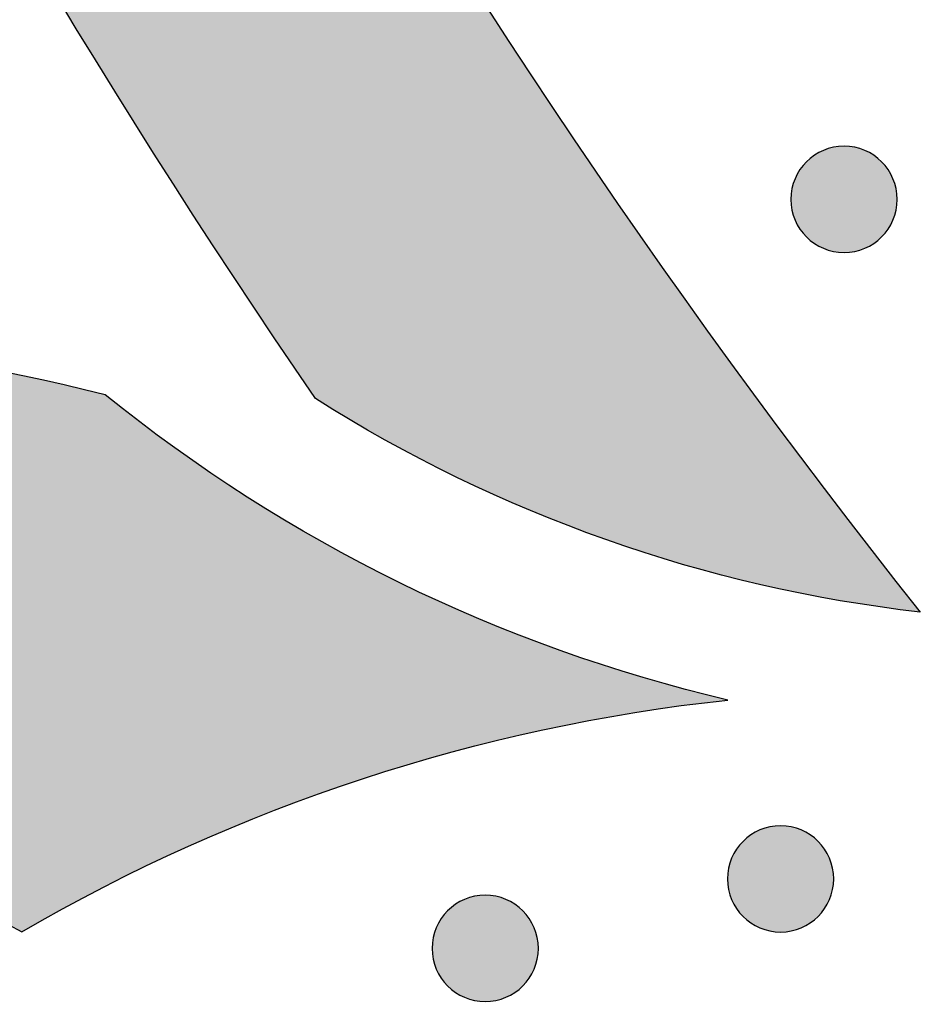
# Model space of a CAD drawing. Header units: millimetres. Extents: x -3873 to -97, y 912 to 4165.
# Tile 56 of 256: x -3554 to -3524, y 1288 to 1321. Entities that reach past the tile are written whole.
import ezdxf

# ---------------------------------------------------------------- set-up
doc = ezdxf.new("R2010")
doc.units = ezdxf.units.MM
doc.layers.add('pattern', color=7, linetype='Continuous', true_color=0x000000)

msp = doc.modelspace()

# ---------------------------------------------------------------- hatches: boundary and pattern name
at = {"layer": 'pattern'}
for points in [[(-3523.806, 1301.588), (-3525.136, 1301.759), (-3526.464, 1301.968), (-3527.788, 1302.214), (-3529.108, 1302.499), (-3530.421, 1302.821), (-3531.726, 1303.18), (-3533.022, 1303.577), (-3534.306, 1304.01), (-3535.578, 1304.479), (-3536.835, 1304.984), (-3538.076, 1305.524), (-3539.3, 1306.098), (-3540.506, 1306.706), (-3541.692, 1307.345), (-3542.856, 1308.017), (-3543.998, 1308.719), (-3546.688, 1312.71), (-3549.311, 1316.761), (-3551.866, 1320.87), (-3554.349, 1325.034), (-3556.76, 1329.253), (-3559.097, 1333.523), (-3561.357, 1337.844), (-3563.541, 1342.213), (-3565.645, 1346.628), (-3567.67, 1351.087), (-3569.612, 1355.588), (-3571.472, 1360.129), (-3573.247, 1364.707), (-3574.937, 1369.319), (-3576.541, 1373.965), (-3578.058, 1378.64), (-3579.487, 1383.343), (-3580.828, 1388.071), (-3582.079, 1392.821), (-3583.24, 1397.592), (-3584.311, 1402.38), (-3585.291, 1407.184), (-3586.18, 1411.999), (-3586.978, 1416.825), (-3587.686, 1421.658), (-3588.302, 1426.495), (-3588.827, 1431.335), (-3589.261, 1436.174), (-3589.605, 1441.011), (-3589.859, 1445.842), (-3590.024, 1450.665), (-3590.099, 1455.478), (-3578.099, 1455.467), (-3578.012, 1450.36), (-3577.819, 1445.24), (-3577.521, 1440.109), (-3577.116, 1434.971), (-3576.604, 1429.829), (-3575.984, 1424.686), (-3575.256, 1419.546), (-3574.42, 1414.413), (-3573.475, 1409.289), (-3572.423, 1404.178), (-3571.262, 1399.083), (-3569.993, 1394.008), (-3568.618, 1388.957), (-3567.136, 1383.932), (-3565.548, 1378.937), (-3563.856, 1373.975), (-3562.06, 1369.05), (-3560.162, 1364.164), (-3558.162, 1359.322), (-3556.063, 1354.526), (-3553.866, 1349.779), (-3551.573, 1345.084), (-3549.185, 1340.444), (-3546.705, 1335.861), (-3544.135, 1331.34), (-3541.476, 1326.881), (-3538.732, 1322.488), (-3535.904, 1318.163), (-3532.995, 1313.908), (-3530.007, 1309.726), (-3526.943, 1305.619)], [(-3525.099, 1314.118), (-3525.127, 1314.09), (-3525.156, 1314.063), (-3525.186, 1314.036), (-3525.217, 1314.01), (-3525.249, 1313.984), (-3525.281, 1313.959), (-3525.314, 1313.935), (-3525.349, 1313.911), (-3525.383, 1313.887), (-3525.419, 1313.864), (-3525.456, 1313.842), (-3525.493, 1313.821), (-3525.531, 1313.801), (-3525.57, 1313.781), (-3525.609, 1313.762), (-3525.649, 1313.744), (-3525.69, 1313.727), (-3525.731, 1313.711), (-3525.773, 1313.696), (-3525.816, 1313.682), (-3525.859, 1313.669), (-3525.902, 1313.657), (-3525.946, 1313.646), (-3525.991, 1313.636), (-3526.035, 1313.628), (-3526.08, 1313.62), (-3526.125, 1313.614), (-3526.171, 1313.608), (-3526.217, 1313.604), (-3526.262, 1313.601), (-3526.308, 1313.6), (-3526.354, 1313.599), (-3526.4, 1313.6), (-3526.446, 1313.602), (-3526.492, 1313.605), (-3526.537, 1313.609), (-3526.583, 1313.614), (-3526.628, 1313.621), (-3526.673, 1313.628), (-3526.718, 1313.637), (-3526.762, 1313.647), (-3526.806, 1313.658), (-3526.849, 1313.67), (-3526.892, 1313.683), (-3526.935, 1313.697), (-3526.977, 1313.712), (-3527.018, 1313.729), (-3527.059, 1313.746), (-3527.099, 1313.764), (-3527.138, 1313.782), (-3527.177, 1313.802), (-3527.215, 1313.823), (-3527.252, 1313.844), (-3527.289, 1313.866), (-3527.324, 1313.889), (-3527.359, 1313.912), (-3527.393, 1313.936), (-3527.427, 1313.961), (-3527.459, 1313.986), (-3527.491, 1314.012), (-3527.521, 1314.038), (-3527.551, 1314.065), (-3527.58, 1314.092), (-3527.608, 1314.12), (-3527.636, 1314.148), (-3527.663, 1314.177), (-3527.69, 1314.207), (-3527.716, 1314.238), (-3527.742, 1314.269), (-3527.767, 1314.302), (-3527.791, 1314.335), (-3527.815, 1314.369), (-3527.839, 1314.404), (-3527.862, 1314.44), (-3527.884, 1314.476), (-3527.905, 1314.514), (-3527.925, 1314.552), (-3527.945, 1314.591), (-3527.964, 1314.63), (-3527.982, 1314.67), (-3527.999, 1314.711), (-3528.015, 1314.752), (-3528.03, 1314.794), (-3528.044, 1314.837), (-3528.057, 1314.88), (-3528.069, 1314.923), (-3528.08, 1314.967), (-3528.09, 1315.011), (-3528.098, 1315.056), (-3528.106, 1315.101), (-3528.112, 1315.146), (-3528.118, 1315.192), (-3528.122, 1315.237), (-3528.125, 1315.283), (-3528.126, 1315.329), (-3528.127, 1315.375), (-3528.126, 1315.421), (-3528.124, 1315.467), (-3528.121, 1315.513), (-3528.117, 1315.558), (-3528.112, 1315.604), (-3528.105, 1315.649), (-3528.098, 1315.694), (-3528.089, 1315.738), (-3528.079, 1315.783), (-3528.068, 1315.827), (-3528.056, 1315.87), (-3528.043, 1315.913), (-3528.029, 1315.956), (-3528.014, 1315.997), (-3527.997, 1316.039), (-3527.98, 1316.08), (-3527.962, 1316.12), (-3527.944, 1316.159), (-3527.924, 1316.198), (-3527.903, 1316.236), (-3527.882, 1316.273), (-3527.86, 1316.309), (-3527.837, 1316.345), (-3527.814, 1316.38), (-3527.79, 1316.414), (-3527.765, 1316.447), (-3527.74, 1316.48), (-3527.714, 1316.511), (-3527.688, 1316.542), (-3527.661, 1316.572), (-3527.634, 1316.601), (-3527.606, 1316.629), (-3527.578, 1316.657), (-3527.549, 1316.684), (-3527.519, 1316.71), (-3527.488, 1316.737), (-3527.457, 1316.762), (-3527.424, 1316.788), (-3527.391, 1316.812), (-3527.357, 1316.836), (-3527.322, 1316.86), (-3527.286, 1316.882), (-3527.25, 1316.904), (-3527.212, 1316.926), (-3527.174, 1316.946), (-3527.135, 1316.966), (-3527.096, 1316.984), (-3527.056, 1317.002), (-3527.015, 1317.019), (-3526.974, 1317.035), (-3526.932, 1317.05), (-3526.889, 1317.065), (-3526.846, 1317.078), (-3526.803, 1317.09), (-3526.759, 1317.101), (-3526.715, 1317.11), (-3526.67, 1317.119), (-3526.625, 1317.127), (-3526.58, 1317.133), (-3526.534, 1317.138), (-3526.489, 1317.142), (-3526.443, 1317.145), (-3526.397, 1317.147), (-3526.351, 1317.148), (-3526.305, 1317.147), (-3526.259, 1317.145), (-3526.213, 1317.142), (-3526.168, 1317.138), (-3526.122, 1317.133), (-3526.077, 1317.126), (-3526.032, 1317.119), (-3525.988, 1317.11), (-3525.943, 1317.1), (-3525.899, 1317.089), (-3525.856, 1317.077), (-3525.813, 1317.064), (-3525.77, 1317.049), (-3525.729, 1317.034), (-3525.687, 1317.018), (-3525.647, 1317.001), (-3525.606, 1316.983), (-3525.567, 1316.964), (-3525.528, 1316.945), (-3525.49, 1316.924), (-3525.453, 1316.903), (-3525.417, 1316.881), (-3525.381, 1316.858), (-3525.346, 1316.834), (-3525.312, 1316.81), (-3525.279, 1316.786), (-3525.246, 1316.76), (-3525.215, 1316.735), (-3525.184, 1316.708), (-3525.154, 1316.682), (-3525.125, 1316.654), (-3525.097, 1316.627), (-3525.069, 1316.599), (-3525.042, 1316.57), (-3525.016, 1316.54), (-3524.989, 1316.509), (-3524.964, 1316.477), (-3524.938, 1316.445), (-3524.914, 1316.412), (-3524.89, 1316.377), (-3524.866, 1316.343), (-3524.844, 1316.307), (-3524.822, 1316.27), (-3524.8, 1316.233), (-3524.78, 1316.195), (-3524.76, 1316.156), (-3524.742, 1316.117), (-3524.724, 1316.077), (-3524.707, 1316.036), (-3524.691, 1315.995), (-3524.676, 1315.953), (-3524.661, 1315.91), (-3524.648, 1315.867), (-3524.636, 1315.824), (-3524.625, 1315.78), (-3524.616, 1315.735), (-3524.607, 1315.691), (-3524.599, 1315.646), (-3524.593, 1315.601), (-3524.588, 1315.555), (-3524.584, 1315.509), (-3524.581, 1315.464), (-3524.579, 1315.418), (-3524.578, 1315.372), (-3524.579, 1315.326), (-3524.581, 1315.28), (-3524.584, 1315.234), (-3524.588, 1315.189), (-3524.593, 1315.143), (-3524.6, 1315.098), (-3524.608, 1315.053), (-3524.616, 1315.008), (-3524.626, 1314.964), (-3524.637, 1314.92), (-3524.649, 1314.877), (-3524.662, 1314.834), (-3524.677, 1314.791), (-3524.692, 1314.749), (-3524.708, 1314.708), (-3524.725, 1314.667), (-3524.743, 1314.627), (-3524.762, 1314.588), (-3524.781, 1314.549), (-3524.802, 1314.511), (-3524.823, 1314.474), (-3524.845, 1314.437), (-3524.868, 1314.402), (-3524.892, 1314.367), (-3524.916, 1314.333), (-3524.94, 1314.299), (-3524.966, 1314.267), (-3524.991, 1314.235), (-3525.018, 1314.205), (-3525.044, 1314.175), (-3525.072, 1314.146)], [(-3530.23, 1298.653), (-3531.637, 1299.004), (-3533.037, 1299.396), (-3534.428, 1299.828), (-3535.81, 1300.299), (-3537.18, 1300.81), (-3538.536, 1301.36), (-3539.878, 1301.949), (-3541.203, 1302.576), (-3542.51, 1303.24), (-3543.797, 1303.94), (-3545.062, 1304.675), (-3546.305, 1305.446), (-3547.524, 1306.249), (-3548.718, 1307.085), (-3549.884, 1307.952), (-3551.023, 1308.849), (-3553.753, 1309.477), (-3556.507, 1310.03), (-3559.282, 1310.508), (-3562.074, 1310.91), (-3564.881, 1311.234), (-3567.7, 1311.48), (-3570.526, 1311.647), (-3573.356, 1311.735), (-3576.189, 1311.744), (-3579.019, 1311.673), (-3581.844, 1311.524), (-3584.66, 1311.297), (-3587.465, 1310.991), (-3590.254, 1310.608), (-3593.025, 1310.149), (-3595.776, 1309.615), (-3597.449, 1309.242), (-3599.112, 1308.825), (-3600.764, 1308.364), (-3602.402, 1307.859), (-3603.548, 1307.471), (-3604.691, 1307.047), (-3605.827, 1306.587), (-3606.956, 1306.093), (-3608.076, 1305.562), (-3609.186, 1304.997), (-3610.283, 1304.396), (-3611.367, 1303.761), (-3612.434, 1303.092), (-3613.485, 1302.388), (-3614.517, 1301.652), (-3615.529, 1300.884), (-3616.519, 1300.084), (-3617.486, 1299.254), (-3618.429, 1298.394), (-3619.346, 1297.506), (-3620.235, 1296.591), (-3621.097, 1295.65), (-3621.929, 1294.684), (-3622.73, 1293.696), (-3623.5, 1292.685), (-3624.238, 1291.654), (-3624.943, 1290.605), (-3625.614, 1289.538), (-3626.251, 1288.456), (-3626.854, 1287.36), (-3627.421, 1286.251), (-3627.954, 1285.132), (-3628.45, 1284.004), (-3628.912, 1282.868), (-3629.337, 1281.726), (-3629.728, 1280.58), (-3630.146, 1279.244), (-3630.537, 1277.893), (-3630.898, 1276.53), (-3631.231, 1275.155), (-3631.535, 1273.768), (-3631.808, 1272.372), (-3632.051, 1270.966), (-3632.263, 1269.552), (-3632.444, 1268.13), (-3632.594, 1266.703), (-3632.712, 1265.27), (-3632.798, 1263.834), (-3632.851, 1262.394), (-3632.872, 1260.952), (-3632.861, 1259.51), (-3632.818, 1258.068), (-3632.742, 1256.627), (-3632.634, 1255.188), (-3632.494, 1253.753), (-3632.322, 1252.323), (-3632.118, 1250.898), (-3631.882, 1249.48), (-3631.615, 1248.07), (-3631.317, 1246.669), (-3630.989, 1245.277), (-3630.631, 1243.896), (-3630.243, 1242.527), (-3629.826, 1241.17), (-3629.381, 1239.827), (-3628.908, 1238.498), (-3628.407, 1237.184), (-3627.88, 1235.887), (-3626.595, 1233.189), (-3625.389, 1230.45), (-3624.267, 1227.673), (-3623.228, 1224.862), (-3622.275, 1222.021), (-3621.409, 1219.153), (-3620.631, 1216.263), (-3619.942, 1213.355), (-3619.67, 1214.571), (-3619.375, 1215.783), (-3619.057, 1216.99), (-3618.715, 1218.192), (-3618.35, 1219.389), (-3617.962, 1220.578), (-3617.552, 1221.761), (-3617.118, 1222.935), (-3616.663, 1224.101), (-3616.185, 1225.258), (-3615.685, 1226.406), (-3615.164, 1227.543), (-3614.621, 1228.668), (-3614.058, 1229.783), (-3613.474, 1230.885), (-3612.87, 1231.974), (-3613.849, 1233.773), (-3614.772, 1235.604), (-3615.638, 1237.465), (-3616.446, 1239.353), (-3617.195, 1241.265), (-3617.882, 1243.199), (-3618.508, 1245.152), (-3619.072, 1247.12), (-3619.306, 1248.022), (-3619.525, 1248.929), (-3619.728, 1249.843), (-3619.915, 1250.761), (-3620.086, 1251.685), (-3620.24, 1252.613), (-3620.378, 1253.546), (-3620.499, 1254.482), (-3620.603, 1255.422), (-3620.691, 1256.364), (-3620.761, 1257.309), (-3620.815, 1258.255), (-3620.851, 1259.203), (-3620.87, 1260.152), (-3620.871, 1261.102), (-3620.856, 1262.051), (-3620.823, 1263), (-3620.773, 1263.949), (-3620.706, 1264.895), (-3620.622, 1265.84), (-3620.52, 1266.783), (-3620.402, 1267.723), (-3620.267, 1268.66), (-3620.115, 1269.593), (-3619.946, 1270.521), (-3619.761, 1271.446), (-3619.56, 1272.365), (-3619.342, 1273.279), (-3619.109, 1274.187), (-3618.86, 1275.089), (-3618.595, 1275.984), (-3618.315, 1276.872), (-3618.035, 1277.694), (-3617.73, 1278.513), (-3617.399, 1279.328), (-3617.042, 1280.137), (-3616.661, 1280.94), (-3616.254, 1281.735), (-3615.821, 1282.522), (-3615.364, 1283.298), (-3614.883, 1284.063), (-3614.377, 1284.816), (-3613.848, 1285.555), (-3613.295, 1286.28), (-3612.721, 1286.99), (-3612.124, 1287.682), (-3611.506, 1288.357), (-3610.868, 1289.014), (-3610.21, 1289.651), (-3609.534, 1290.267), (-3608.84, 1290.863), (-3608.13, 1291.437), (-3607.404, 1291.988), (-3606.664, 1292.516), (-3605.91, 1293.02), (-3605.144, 1293.5), (-3604.367, 1293.956), (-3603.58, 1294.387), (-3602.784, 1294.792), (-3601.981, 1295.173), (-3601.171, 1295.528), (-3600.355, 1295.857), (-3599.536, 1296.161), (-3598.713, 1296.44), (-3597.825, 1296.718), (-3596.929, 1296.981), (-3596.027, 1297.229), (-3595.118, 1297.461), (-3594.204, 1297.676), (-3593.284, 1297.876), (-3592.36, 1298.06), (-3591.431, 1298.227), (-3590.497, 1298.377), (-3589.561, 1298.511), (-3588.62, 1298.627), (-3587.678, 1298.727), (-3586.732, 1298.81), (-3585.786, 1298.875), (-3584.837, 1298.924), (-3583.888, 1298.955), (-3582.939, 1298.969), (-3581.989, 1298.965), (-3581.04, 1298.945), (-3580.092, 1298.907), (-3579.146, 1298.852), (-3578.201, 1298.78), (-3577.259, 1298.691), (-3576.32, 1298.585), (-3575.384, 1298.462), (-3574.451, 1298.322), (-3573.523, 1298.166), (-3572.6, 1297.994), (-3571.681, 1297.805), (-3570.768, 1297.601), (-3569.861, 1297.381), (-3568.96, 1297.145), (-3566.991, 1296.577), (-3565.038, 1295.947), (-3563.103, 1295.255), (-3561.19, 1294.503), (-3559.302, 1293.691), (-3557.441, 1292.82), (-3555.611, 1291.892), (-3553.812, 1290.909), (-3552.46, 1291.673), (-3551.085, 1292.404), (-3549.688, 1293.099), (-3548.271, 1293.759), (-3546.835, 1294.382), (-3545.382, 1294.967), (-3543.913, 1295.515), (-3542.43, 1296.024), (-3540.933, 1296.494), (-3539.425, 1296.924), (-3537.908, 1297.313), (-3536.382, 1297.663), (-3534.85, 1297.971), (-3533.313, 1298.239), (-3531.773, 1298.467)], [(-3527.218, 1291.423), (-3527.246, 1291.396), (-3527.275, 1291.368), (-3527.305, 1291.342), (-3527.336, 1291.316), (-3527.368, 1291.29), (-3527.4, 1291.265), (-3527.433, 1291.24), (-3527.467, 1291.216), (-3527.502, 1291.193), (-3527.538, 1291.17), (-3527.575, 1291.148), (-3527.612, 1291.127), (-3527.65, 1291.106), (-3527.689, 1291.087), (-3527.728, 1291.068), (-3527.768, 1291.05), (-3527.809, 1291.033), (-3527.85, 1291.017), (-3527.892, 1291.002), (-3527.935, 1290.988), (-3527.978, 1290.975), (-3528.021, 1290.963), (-3528.065, 1290.952), (-3528.11, 1290.942), (-3528.154, 1290.933), (-3528.199, 1290.926), (-3528.244, 1290.919), (-3528.29, 1290.914), (-3528.336, 1290.91), (-3528.381, 1290.907), (-3528.427, 1290.905), (-3528.473, 1290.905), (-3528.519, 1290.905), (-3528.565, 1290.907), (-3528.611, 1290.91), (-3528.656, 1290.914), (-3528.702, 1290.92), (-3528.747, 1290.926), (-3528.792, 1290.934), (-3528.837, 1290.942), (-3528.881, 1290.952), (-3528.925, 1290.963), (-3528.968, 1290.975), (-3529.011, 1290.989), (-3529.054, 1291.003), (-3529.096, 1291.018), (-3529.137, 1291.034), (-3529.178, 1291.051), (-3529.218, 1291.069), (-3529.257, 1291.088), (-3529.296, 1291.108), (-3529.334, 1291.128), (-3529.371, 1291.149), (-3529.408, 1291.172), (-3529.443, 1291.194), (-3529.478, 1291.218), (-3529.512, 1291.242), (-3529.546, 1291.266), (-3529.578, 1291.292), (-3529.61, 1291.318), (-3529.64, 1291.344), (-3529.67, 1291.371), (-3529.699, 1291.398), (-3529.727, 1291.425), (-3529.755, 1291.453), (-3529.782, 1291.483), (-3529.809, 1291.512), (-3529.835, 1291.543), (-3529.861, 1291.575), (-3529.886, 1291.607), (-3529.91, 1291.641), (-3529.934, 1291.675), (-3529.958, 1291.71), (-3529.98, 1291.745), (-3530.002, 1291.782), (-3530.024, 1291.819), (-3530.044, 1291.857), (-3530.064, 1291.896), (-3530.083, 1291.935), (-3530.101, 1291.976), (-3530.118, 1292.016), (-3530.134, 1292.058), (-3530.149, 1292.1), (-3530.163, 1292.142), (-3530.176, 1292.185), (-3530.188, 1292.229), (-3530.199, 1292.272), (-3530.209, 1292.317), (-3530.217, 1292.361), (-3530.225, 1292.406), (-3530.231, 1292.452), (-3530.237, 1292.497), (-3530.241, 1292.543), (-3530.244, 1292.589), (-3530.245, 1292.634), (-3530.246, 1292.68), (-3530.245, 1292.726), (-3530.243, 1292.772), (-3530.24, 1292.818), (-3530.236, 1292.864), (-3530.231, 1292.909), (-3530.224, 1292.954), (-3530.217, 1292.999), (-3530.208, 1293.044), (-3530.198, 1293.088), (-3530.187, 1293.132), (-3530.175, 1293.176), (-3530.162, 1293.219), (-3530.148, 1293.261), (-3530.132, 1293.303), (-3530.116, 1293.344), (-3530.099, 1293.385), (-3530.081, 1293.425), (-3530.062, 1293.464), (-3530.043, 1293.503), (-3530.022, 1293.541), (-3530.001, 1293.578), (-3529.979, 1293.615), (-3529.956, 1293.651), (-3529.933, 1293.685), (-3529.909, 1293.72), (-3529.884, 1293.753), (-3529.859, 1293.785), (-3529.833, 1293.817), (-3529.807, 1293.848), (-3529.78, 1293.877), (-3529.753, 1293.906), (-3529.725, 1293.935), (-3529.697, 1293.962), (-3529.668, 1293.989), (-3529.638, 1294.016), (-3529.607, 1294.042), (-3529.576, 1294.068), (-3529.543, 1294.093), (-3529.51, 1294.118), (-3529.476, 1294.142), (-3529.441, 1294.165), (-3529.405, 1294.188), (-3529.368, 1294.21), (-3529.331, 1294.231), (-3529.293, 1294.251), (-3529.254, 1294.271), (-3529.215, 1294.29), (-3529.175, 1294.308), (-3529.134, 1294.325), (-3529.093, 1294.341), (-3529.051, 1294.356), (-3529.008, 1294.37), (-3528.965, 1294.383), (-3528.922, 1294.395), (-3528.878, 1294.406), (-3528.834, 1294.416), (-3528.789, 1294.424), (-3528.744, 1294.432), (-3528.699, 1294.439), (-3528.653, 1294.444), (-3528.608, 1294.448), (-3528.562, 1294.451), (-3528.516, 1294.453), (-3528.47, 1294.453), (-3528.424, 1294.452), (-3528.378, 1294.451), (-3528.332, 1294.448), (-3528.287, 1294.443), (-3528.241, 1294.438), (-3528.196, 1294.432), (-3528.151, 1294.424), (-3528.106, 1294.415), (-3528.062, 1294.405), (-3528.018, 1294.394), (-3527.975, 1294.382), (-3527.932, 1294.369), (-3527.889, 1294.355), (-3527.847, 1294.34), (-3527.806, 1294.324), (-3527.765, 1294.307), (-3527.725, 1294.289), (-3527.686, 1294.27), (-3527.647, 1294.25), (-3527.609, 1294.229), (-3527.572, 1294.208), (-3527.536, 1294.186), (-3527.5, 1294.163), (-3527.465, 1294.14), (-3527.431, 1294.116), (-3527.398, 1294.091), (-3527.365, 1294.066), (-3527.334, 1294.04), (-3527.303, 1294.014), (-3527.273, 1293.987), (-3527.244, 1293.96), (-3527.216, 1293.932), (-3527.188, 1293.904), (-3527.161, 1293.875), (-3527.135, 1293.845), (-3527.108, 1293.814), (-3527.083, 1293.783), (-3527.057, 1293.75), (-3527.033, 1293.717), (-3527.009, 1293.683), (-3526.985, 1293.648), (-3526.963, 1293.612), (-3526.941, 1293.576), (-3526.919, 1293.538), (-3526.899, 1293.5), (-3526.879, 1293.462), (-3526.861, 1293.422), (-3526.843, 1293.382), (-3526.826, 1293.341), (-3526.81, 1293.3), (-3526.794, 1293.258), (-3526.78, 1293.216), (-3526.767, 1293.173), (-3526.755, 1293.129), (-3526.744, 1293.085), (-3526.735, 1293.041), (-3526.726, 1292.996), (-3526.718, 1292.951), (-3526.712, 1292.906), (-3526.707, 1292.861), (-3526.702, 1292.815), (-3526.7, 1292.769), (-3526.698, 1292.723), (-3526.697, 1292.677), (-3526.698, 1292.631), (-3526.7, 1292.585), (-3526.703, 1292.54), (-3526.707, 1292.494), (-3526.712, 1292.449), (-3526.719, 1292.403), (-3526.726, 1292.358), (-3526.735, 1292.314), (-3526.745, 1292.269), (-3526.756, 1292.226), (-3526.768, 1292.182), (-3526.781, 1292.139), (-3526.795, 1292.097), (-3526.811, 1292.055), (-3526.827, 1292.013), (-3526.844, 1291.973), (-3526.862, 1291.933), (-3526.881, 1291.893), (-3526.9, 1291.854), (-3526.921, 1291.816), (-3526.942, 1291.779), (-3526.964, 1291.743), (-3526.987, 1291.707), (-3527.01, 1291.672), (-3527.035, 1291.638), (-3527.059, 1291.605), (-3527.084, 1291.572), (-3527.11, 1291.541), (-3527.137, 1291.51), (-3527.163, 1291.48), (-3527.19, 1291.451)], [(-3537.082, 1289.104), (-3537.11, 1289.077), (-3537.139, 1289.05), (-3537.169, 1289.023), (-3537.199, 1288.997), (-3537.231, 1288.971), (-3537.264, 1288.946), (-3537.297, 1288.921), (-3537.331, 1288.897), (-3537.366, 1288.874), (-3537.402, 1288.851), (-3537.438, 1288.829), (-3537.475, 1288.808), (-3537.514, 1288.788), (-3537.552, 1288.768), (-3537.592, 1288.749), (-3537.632, 1288.731), (-3537.673, 1288.714), (-3537.714, 1288.698), (-3537.756, 1288.683), (-3537.798, 1288.669), (-3537.841, 1288.656), (-3537.885, 1288.644), (-3537.929, 1288.633), (-3537.973, 1288.623), (-3538.018, 1288.614), (-3538.063, 1288.607), (-3538.108, 1288.6), (-3538.153, 1288.595), (-3538.199, 1288.591), (-3538.245, 1288.588), (-3538.291, 1288.586), (-3538.337, 1288.586), (-3538.383, 1288.587), (-3538.428, 1288.588), (-3538.474, 1288.591), (-3538.52, 1288.596), (-3538.565, 1288.601), (-3538.611, 1288.607), (-3538.656, 1288.615), (-3538.7, 1288.624), (-3538.744, 1288.634), (-3538.788, 1288.645), (-3538.832, 1288.657), (-3538.875, 1288.67), (-3538.917, 1288.684), (-3538.959, 1288.699), (-3539.001, 1288.715), (-3539.041, 1288.732), (-3539.081, 1288.75), (-3539.121, 1288.769), (-3539.159, 1288.789), (-3539.197, 1288.81), (-3539.235, 1288.831), (-3539.271, 1288.853), (-3539.307, 1288.876), (-3539.342, 1288.899), (-3539.376, 1288.923), (-3539.409, 1288.948), (-3539.442, 1288.973), (-3539.473, 1288.999), (-3539.504, 1289.025), (-3539.534, 1289.052), (-3539.563, 1289.079), (-3539.591, 1289.107), (-3539.618, 1289.135), (-3539.645, 1289.164), (-3539.672, 1289.194), (-3539.698, 1289.225), (-3539.724, 1289.256), (-3539.749, 1289.289), (-3539.774, 1289.322), (-3539.798, 1289.356), (-3539.821, 1289.391), (-3539.844, 1289.427), (-3539.866, 1289.463), (-3539.887, 1289.501), (-3539.908, 1289.539), (-3539.927, 1289.577), (-3539.946, 1289.617), (-3539.964, 1289.657), (-3539.981, 1289.698), (-3539.997, 1289.739), (-3540.012, 1289.781), (-3540.026, 1289.823), (-3540.039, 1289.866), (-3540.051, 1289.91), (-3540.062, 1289.954), (-3540.072, 1289.998), (-3540.081, 1290.043), (-3540.088, 1290.088), (-3540.095, 1290.133), (-3540.1, 1290.178), (-3540.104, 1290.224), (-3540.107, 1290.27), (-3540.109, 1290.316), (-3540.109, 1290.362), (-3540.109, 1290.408), (-3540.107, 1290.454), (-3540.104, 1290.499), (-3540.1, 1290.545), (-3540.094, 1290.59), (-3540.088, 1290.636), (-3540.08, 1290.681), (-3540.071, 1290.725), (-3540.062, 1290.77), (-3540.051, 1290.813), (-3540.038, 1290.857), (-3540.025, 1290.9), (-3540.011, 1290.942), (-3539.996, 1290.984), (-3539.98, 1291.026), (-3539.963, 1291.066), (-3539.945, 1291.106), (-3539.926, 1291.146), (-3539.906, 1291.185), (-3539.886, 1291.222), (-3539.864, 1291.26), (-3539.842, 1291.296), (-3539.82, 1291.332), (-3539.796, 1291.367), (-3539.772, 1291.401), (-3539.747, 1291.434), (-3539.722, 1291.467), (-3539.696, 1291.498), (-3539.67, 1291.529), (-3539.643, 1291.559), (-3539.616, 1291.588), (-3539.589, 1291.616), (-3539.56, 1291.643), (-3539.531, 1291.671), (-3539.502, 1291.697), (-3539.471, 1291.723), (-3539.439, 1291.749), (-3539.407, 1291.774), (-3539.373, 1291.799), (-3539.339, 1291.823), (-3539.304, 1291.846), (-3539.269, 1291.869), (-3539.232, 1291.891), (-3539.195, 1291.912), (-3539.157, 1291.933), (-3539.118, 1291.952), (-3539.079, 1291.971), (-3539.038, 1291.989), (-3538.998, 1292.006), (-3538.956, 1292.022), (-3538.914, 1292.037), (-3538.872, 1292.051), (-3538.829, 1292.064), (-3538.785, 1292.076), (-3538.741, 1292.087), (-3538.697, 1292.097), (-3538.653, 1292.106), (-3538.608, 1292.113), (-3538.562, 1292.12), (-3538.517, 1292.125), (-3538.471, 1292.129), (-3538.425, 1292.132), (-3538.379, 1292.134), (-3538.334, 1292.134), (-3538.288, 1292.134), (-3538.242, 1292.132), (-3538.196, 1292.129), (-3538.15, 1292.125), (-3538.105, 1292.119), (-3538.06, 1292.113), (-3538.015, 1292.105), (-3537.97, 1292.097), (-3537.926, 1292.087), (-3537.882, 1292.076), (-3537.838, 1292.064), (-3537.795, 1292.05), (-3537.753, 1292.036), (-3537.711, 1292.021), (-3537.67, 1292.005), (-3537.629, 1291.988), (-3537.589, 1291.97), (-3537.549, 1291.951), (-3537.511, 1291.931), (-3537.473, 1291.911), (-3537.436, 1291.89), (-3537.399, 1291.867), (-3537.363, 1291.845), (-3537.328, 1291.821), (-3537.294, 1291.797), (-3537.261, 1291.772), (-3537.229, 1291.747), (-3537.197, 1291.721), (-3537.166, 1291.695), (-3537.137, 1291.668), (-3537.108, 1291.641), (-3537.079, 1291.614), (-3537.052, 1291.586), (-3537.025, 1291.556), (-3536.998, 1291.527), (-3536.972, 1291.496), (-3536.946, 1291.464), (-3536.921, 1291.432), (-3536.896, 1291.398), (-3536.872, 1291.364), (-3536.849, 1291.329), (-3536.826, 1291.294), (-3536.804, 1291.257), (-3536.783, 1291.22), (-3536.762, 1291.182), (-3536.743, 1291.143), (-3536.724, 1291.104), (-3536.706, 1291.063), (-3536.689, 1291.023), (-3536.673, 1290.981), (-3536.658, 1290.939), (-3536.644, 1290.897), (-3536.631, 1290.854), (-3536.619, 1290.81), (-3536.608, 1290.767), (-3536.598, 1290.722), (-3536.589, 1290.678), (-3536.582, 1290.633), (-3536.575, 1290.587), (-3536.57, 1290.542), (-3536.566, 1290.496), (-3536.563, 1290.45), (-3536.561, 1290.405), (-3536.561, 1290.359), (-3536.561, 1290.313), (-3536.563, 1290.267), (-3536.566, 1290.221), (-3536.57, 1290.175), (-3536.576, 1290.13), (-3536.582, 1290.085), (-3536.59, 1290.04), (-3536.599, 1289.995), (-3536.609, 1289.951), (-3536.62, 1289.907), (-3536.632, 1289.863), (-3536.645, 1289.82), (-3536.659, 1289.778), (-3536.674, 1289.736), (-3536.69, 1289.695), (-3536.707, 1289.654), (-3536.725, 1289.614), (-3536.744, 1289.575), (-3536.764, 1289.536), (-3536.784, 1289.498), (-3536.806, 1289.461), (-3536.828, 1289.424), (-3536.851, 1289.388), (-3536.874, 1289.354), (-3536.898, 1289.319), (-3536.923, 1289.286), (-3536.948, 1289.254), (-3536.974, 1289.222), (-3537, 1289.191), (-3537.027, 1289.162), (-3537.054, 1289.133)]]:
    msp.add_hatch(color=256, dxfattribs=at).paths.add_polyline_path(points, flags=0)

# ---------------------------------------------------------------- linework, layer by layer
at = {"layer": 'pattern', "extrusion": (0, 0, -1)}
for centre in [(3526.353, 1315.373), (3528.472, 1292.679), (3538.335, 1290.36)]:
    msp.add_circle(centre, 1.774, dxfattribs=at)
for centre, radius, start, end in [((3328.015, 1457.185), 262.09, 325.49534, 359.62675), ((3518.363, 1349.155), 51.878, 283.2244, 309.0179), ((3518.363, 1349.155), 47.878, 276.5288, 302.3733), ((3523.86, 1239.473), 59.522, 59.78667, 83.85569), ((3586.103, 1233.981), 65.449, 105.18462, 119.56284)]:
    msp.add_arc(centre, radius, start, end, dxfattribs=at)
at = {"layer": 'pattern'}
for centre, radius, start, end in [((-3328.015, 1457.185), 250.09, 180.39355, 218.47457), ((-3575.09, 1210.468), 101.282, 76.25348, 101.78476)]:
    msp.add_arc(centre, radius, start, end, dxfattribs=at)

doc.saveas('drawing.dxf')
